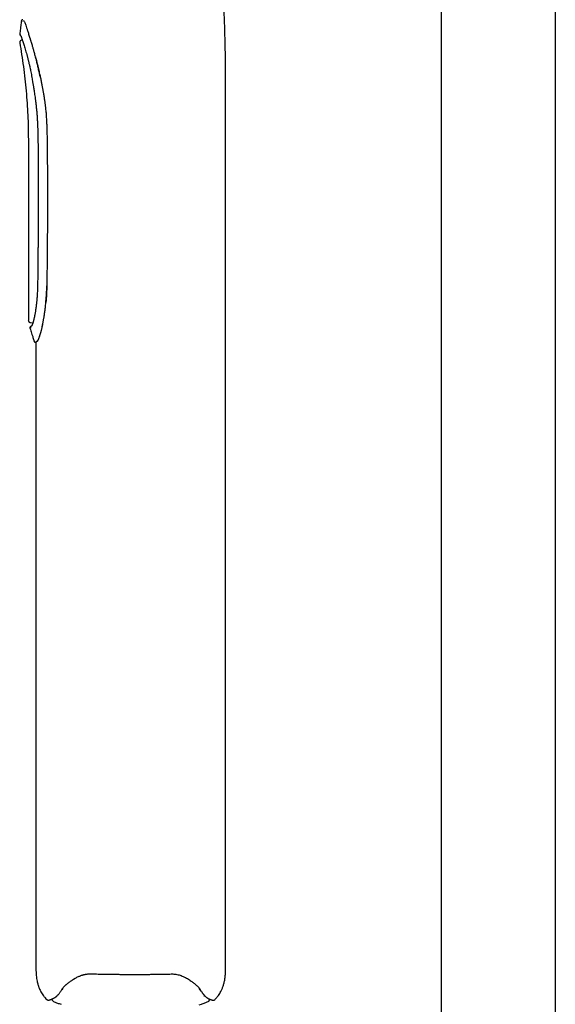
# Model space of a CAD drawing. Header units: millimetres. Extents: x 8 to 1894, y 12 to 2738.
# Tile 56 of 158: x 463 to 534, y 1657 to 1786. Entities that reach past the tile are written whole.
import ezdxf

# ---------------------------------------------------------------- set-up
doc = ezdxf.new("R2010")
doc.units = ezdxf.units.MM

msp = doc.modelspace()

# ---------------------------------------------------------------- linework, layer by layer
at = {"color": 7, "linetype": 'Continuous', "lineweight": 30}
for p, q in [((518.75, 1644.02), (518.75, 2599.7)), ((533.75, 2600.1), (533.75, 1644.02)), ((463.54, 1783.58), (463.45, 1783.57)), ((490.31, 1661.7), (490.31, 1775.58)), ((464.32, 1769.05), (464.32, 1746.68)), ((464.59, 1746.38), (464.92, 1746.35)), ((465.07, 1743.92), (465.07, 1743.92)), ((465.25, 1743.78), (465.31, 1743.78)), ((465.31, 1743.78), (465.31, 1661.71)), ((468.87, 1658.71), (468.71, 1658.48)), ((486.77, 1658.77), (486.78, 1658.76)), ((487.54, 1657.59), (487.54, 1657.72)), ((468.49, 1656.62), (468.64, 1656.57)), ((486.84, 1656.51), (487.13, 1656.6))]:
    msp.add_line(p, q, dxfattribs=at)
for points, knots in [([(490.31, 1775.58), (490.31, 1776.26), (490.31, 1777.62), (490.31, 1779.68), (490.28, 1781.76), (490.24, 1783.89), (490.17, 1786.05), (490.08, 1788.21), (489.96, 1790.36), (489.82, 1792.5), (489.66, 1794.66), (489.47, 1796.84), (489.26, 1799.06), (489.02, 1801.33), (488.76, 1803.63), (488.51, 1805.62), (488.34, 1806.85), (488.28, 1807.31)], [0, 0, 0, 0, 0.063977, 0.128498, 0.193959, 0.260611, 0.328573, 0.397854, 0.464304, 0.531708, 0.59987, 0.668561, 0.737519, 0.810647, 0.883444, 0.955601, 1, 1, 1, 1]), ([(463.4, 1786.1), (463.38, 1785.89), (463.34, 1785.56), (463.26, 1784.98), (463.22, 1784.62), (463.19, 1784.39)], [0, 0, 0, 0, 0.354153, 0.59416, 1, 1, 1, 1]), ([(463.59, 1786.27), (463.57, 1786.27), (463.52, 1786.26), (463.46, 1786.22), (463.41, 1786.17), (463.4, 1786.12), (463.39, 1786.1)], [0, 0, 0, 0, 0.240817, 0.499697, 0.75874, 1, 1, 1, 1]), ([(463.5, 1785.98), (463.47, 1786.01), (463.42, 1786.08), (463.39, 1786.11), (463.4, 1786.1), (463.4, 1786.1)], [0, 0, 0, 0, 0.498554, 0.99715, 1, 1, 1, 1]), ([(463.69, 1786.16), (463.71, 1786.14), (463.74, 1786.1), (463.8, 1785.98), (463.88, 1785.79), (463.97, 1785.54), (464.08, 1785.22), (464.21, 1784.84), (464.36, 1784.38), (464.47, 1784.02), (464.54, 1783.79), (464.56, 1783.73), (464.58, 1783.66), (464.6, 1783.58), (464.63, 1783.5), (464.67, 1783.37), (464.73, 1783.17), (464.82, 1782.87), (464.92, 1782.5), (465.05, 1782.05), (465.16, 1781.62), (465.26, 1781.25), (465.34, 1780.96), (465.41, 1780.68), (465.47, 1780.4), (465.54, 1780.13), (465.62, 1779.77), (465.72, 1779.34), (465.79, 1778.98), (465.82, 1778.82)], [0, 0, 0, 0, 0.056484, 0.114651, 0.174529, 0.236146, 0.299528, 0.364696, 0.431673, 0.500478, 0.507598, 0.515372, 0.523799, 0.53288, 0.542615, 0.553003, 0.580076, 0.610781, 0.652069, 0.698504, 0.750085, 0.778886, 0.806559, 0.833105, 0.858523, 0.882814, 0.905978, 0.956114, 1, 1, 1, 1]), ([(463.18, 1784.4), (463.18, 1784.38), (463.18, 1784.36), (463.19, 1784.32), (463.2, 1784.27), (463.22, 1784.25), (463.23, 1784.24)], [0, 0, 0, 0, 0.234598, 0.482625, 0.739644, 1, 1, 1, 1]), ([(463.45, 1783.57), (463.41, 1783.56), (463.35, 1783.55), (463.28, 1783.5), (463.24, 1783.46), (463.2, 1783.4), (463.18, 1783.32), (463.18, 1783.26), (463.18, 1783.22)], [0, 0, 0, 0, 0.238229, 0.367572, 0.500004, 0.632436, 0.761777, 1, 1, 1, 1]), ([(463.19, 1784.4), (463.19, 1784.4), (463.19, 1784.39), (463.22, 1784.36), (463.26, 1784.31), (463.28, 1784.29)], [0, 0, 0, 0, 0.293218, 0.64657, 1, 1, 1, 1]), ([(463.23, 1784.24), (463.24, 1784.23), (463.24, 1784.23), (463.27, 1784.2), (463.31, 1784.15), (463.33, 1784.13)], [0, 0, 0, 0, 0.326098, 0.66322, 1, 1, 1, 1]), ([(463.33, 1784.13), (463.33, 1784.13), (463.33, 1784.12), (463.35, 1784.09), (463.37, 1784.03), (463.41, 1783.95), (463.46, 1783.82), (463.52, 1783.63), (463.6, 1783.41), (463.68, 1783.16), (463.76, 1782.87), (463.86, 1782.56), (463.95, 1782.23), (464.06, 1781.87), (464.16, 1781.49), (464.24, 1781.17), (464.3, 1780.92), (464.34, 1780.76), (464.38, 1780.6), (464.43, 1780.42), (464.47, 1780.23), (464.53, 1779.99), (464.59, 1779.71), (464.65, 1779.4), (464.72, 1779.04), (464.76, 1778.79), (464.79, 1778.65)], [0, 0, 0, 0, 0.044357, 0.0844028, 0.1201106, 0.1514419, 0.2089152, 0.2648575, 0.3196446, 0.3743921, 0.4291478, 0.4839172, 0.5386649, 0.5933202, 0.6479544, 0.7020977, 0.7233763, 0.7444344, 0.7652725, 0.7863091, 0.8109624, 0.8399918, 0.8734043, 0.9112061, 0.9534026, 1, 1, 1, 1]), ([(463.18, 1783.21), (463.27, 1782.71), (463.44, 1781.68), (463.67, 1780.1), (463.87, 1778.49), (464.03, 1776.88), (464.16, 1775.28), (464.25, 1773.68), (464.3, 1772.09), (464.32, 1770.54), (464.32, 1769.53), (464.32, 1769.05)], [0, 0, 0, 0, 0.1076747, 0.2215944, 0.3354373, 0.4491882, 0.562883, 0.6746625, 0.7864978, 0.8987785, 1, 1, 1, 1]), ([(465.9, 1778.82), (465.88, 1778.91), (465.84, 1779.12), (465.77, 1779.44), (465.69, 1779.8), (465.61, 1780.13), (465.53, 1780.43), (465.46, 1780.7), (465.39, 1780.97), (465.33, 1781.2), (465.3, 1781.34), (465.28, 1781.38)], [0, 0, 0, 0, 0.109314, 0.231682, 0.36711, 0.515605, 0.615639, 0.720839, 0.831205, 0.946738, 1, 1, 1, 1]), ([(464.79, 1778.65), (464.81, 1778.55), (464.84, 1778.35), (464.88, 1778.07), (464.92, 1777.85), (464.95, 1777.67), (464.98, 1777.52), (465, 1777.38), (465.02, 1777.24), (465.05, 1777.03), (465.1, 1776.75), (465.15, 1776.4), (465.2, 1776.01), (465.26, 1775.59), (465.32, 1775.13), (465.37, 1774.65), (465.41, 1774.24), (465.44, 1773.9), (465.46, 1773.65), (465.47, 1773.44), (465.49, 1773.24), (465.5, 1773.01), (465.51, 1772.75), (465.53, 1772.46), (465.54, 1772.2), (465.55, 1771.97), (465.55, 1771.75), (465.56, 1771.49), (465.57, 1771.2), (465.58, 1770.87), (465.58, 1770.5), (465.59, 1770.1), (465.59, 1769.65), (465.59, 1769.35), (465.59, 1769.19)], [0, 0, 0, 0, 0.034172, 0.063318, 0.08749, 0.106714, 0.121254, 0.135244, 0.150144, 0.165955, 0.202045, 0.240629, 0.278191, 0.326672, 0.374056, 0.42397, 0.476665, 0.506024, 0.531869, 0.554216, 0.573883, 0.59483, 0.624804, 0.655832, 0.687463, 0.70694, 0.729631, 0.756424, 0.787334, 0.822374, 0.860818, 0.903255, 0.949666, 1, 1, 1, 1]), ([(466.85, 1769.29), (466.84, 1769.55), (466.84, 1770.06), (466.83, 1770.79), (466.81, 1771.47), (466.79, 1772.1), (466.77, 1772.61), (466.75, 1773.03), (466.73, 1773.36), (466.71, 1773.66), (466.69, 1773.96), (466.66, 1774.28), (466.62, 1774.66), (466.57, 1775.09), (466.5, 1775.56), (466.43, 1776.04), (466.35, 1776.5), (466.27, 1776.93), (466.19, 1777.36), (466.11, 1777.82), (466.01, 1778.31), (465.94, 1778.64), (465.9, 1778.82)], [0, 0, 0, 0, 0.081726, 0.158015, 0.228871, 0.294298, 0.354298, 0.390648, 0.424676, 0.456384, 0.485777, 0.518016, 0.556544, 0.60438, 0.653975, 0.705345, 0.756508, 0.798734, 0.843761, 0.892314, 0.944393, 1, 1, 1, 1]), ([(465.59, 1769.19), (465.6, 1768.96), (465.6, 1768.51), (465.6, 1767.87), (465.61, 1767.28), (465.61, 1766.75), (465.61, 1766.27), (465.61, 1765.85), (465.61, 1765.46), (465.61, 1765.11), (465.61, 1764.77), (465.62, 1764.42), (465.62, 1764.08), (465.62, 1763.5), (465.62, 1762.67), (465.61, 1761.61), (465.61, 1760.63), (465.61, 1759.74), (465.6, 1758.93), (465.6, 1758.14), (465.6, 1757.38), (465.59, 1756.82), (465.59, 1756.42), (465.59, 1756.17), (465.58, 1755.88), (465.58, 1755.56), (465.58, 1755.2), (465.57, 1754.8), (465.57, 1754.35), (465.57, 1753.85), (465.56, 1753.29), (465.55, 1752.69), (465.55, 1752.04), (465.54, 1751.59), (465.54, 1751.36)], [0, 0, 0, 0, 0.0389396, 0.0748579, 0.1077562, 0.1376353, 0.1644958, 0.1883381, 0.2091623, 0.2288067, 0.2478063, 0.2669945, 0.2863714, 0.3059371, 0.3651763, 0.4247572, 0.4843391, 0.5298388, 0.575339, 0.6203727, 0.6630046, 0.7030223, 0.7153709, 0.729485, 0.7456255, 0.7637922, 0.7839853, 0.8062046, 0.83045, 0.8594599, 0.8909206, 0.9248316, 0.9611918, 1, 1, 1, 1]), ([(466.79, 1751.23), (466.8, 1752.09), (466.83, 1753.81), (466.85, 1756.37), (466.87, 1758.93), (466.88, 1761.5), (466.88, 1764.08), (466.87, 1766.68), (466.85, 1768.42), (466.85, 1769.29)], [0, 0, 0, 0, 0.143037, 0.285289, 0.426758, 0.56843, 0.711488, 0.855344, 1, 1, 1, 1]), ([(465.54, 1751.36), (465.53, 1751.23), (465.53, 1750.98), (465.52, 1750.63), (465.5, 1750.32), (465.49, 1750.04), (465.47, 1749.81), (465.45, 1749.61), (465.44, 1749.43), (465.42, 1749.27), (465.41, 1749.11), (465.39, 1748.92), (465.36, 1748.69), (465.33, 1748.43), (465.29, 1748.18), (465.26, 1747.93), (465.22, 1747.69), (465.18, 1747.5), (465.16, 1747.36), (465.14, 1747.25), (465.12, 1747.15), (465.1, 1747.05), (465.07, 1746.94), (465.04, 1746.81), (465.01, 1746.69), (464.98, 1746.56), (464.95, 1746.45), (464.92, 1746.36), (464.9, 1746.27), (464.87, 1746.19), (464.84, 1746.12), (464.82, 1746.06), (464.8, 1746.01), (464.78, 1745.98), (464.77, 1745.95), (464.77, 1745.95), (464.77, 1745.95)], [0, 0, 0, 0, 0.045767, 0.087316, 0.124655, 0.157784, 0.186699, 0.211397, 0.232334, 0.252827, 0.273534, 0.294455, 0.329796, 0.365742, 0.402355, 0.439645, 0.4776, 0.513153, 0.534409, 0.553544, 0.570567, 0.588905, 0.611385, 0.63749, 0.667538, 0.697624, 0.725221, 0.753563, 0.779819, 0.807617, 0.837232, 0.862884, 0.892192, 0.925252, 0.962054, 1, 1, 1, 1]), ([(466.71, 1751.23), (466.7, 1751.03), (466.69, 1750.61), (466.66, 1749.98), (466.61, 1749.33), (466.56, 1748.73), (466.5, 1748.19), (466.44, 1747.7), (466.38, 1747.32), (466.34, 1747.04), (466.31, 1746.86), (466.27, 1746.68), (466.24, 1746.5), (466.21, 1746.33), (466.15, 1746.06), (466.08, 1745.73), (465.99, 1745.35), (465.91, 1745.03), (465.83, 1744.76), (465.76, 1744.54), (465.68, 1744.33), (465.61, 1744.15), (465.54, 1744.01), (465.47, 1743.93), (465.44, 1743.9), (465.43, 1743.89)], [0, 0, 0, 0, 0.053618, 0.109748, 0.16841, 0.229624, 0.277011, 0.325838, 0.376109, 0.396258, 0.416632, 0.43723, 0.458053, 0.479101, 0.500374, 0.556689, 0.610334, 0.661309, 0.709616, 0.755253, 0.798221, 0.857661, 0.911101, 0.958546, 1, 1, 1, 1]), ([(466.67, 1749), (466.67, 1749.05), (466.7, 1749.28), (466.73, 1749.69), (466.76, 1750.21), (466.78, 1750.72), (466.79, 1751.06), (466.79, 1751.23)], [0, 0, 0, 0, 0.080214, 0.319681, 0.552759, 0.77951, 1, 1, 1, 1]), ([(464.31, 1746.68), (464.32, 1746.64), (464.33, 1746.57), (464.39, 1746.47), (464.48, 1746.4), (464.55, 1746.39), (464.59, 1746.38)], [0, 0, 0, 0, 0.241228, 0.499948, 0.758699, 1, 1, 1, 1]), ([(464.64, 1745.86), (464.62, 1745.84), (464.57, 1745.82), (464.53, 1745.75), (464.52, 1745.68), (464.52, 1745.64), (464.53, 1745.62)], [0, 0, 0, 0, 0.254811, 0.518048, 0.771324, 1, 1, 1, 1]), ([(464.77, 1745.95), (464.74, 1745.93), (464.68, 1745.89), (464.64, 1745.86), (464.64, 1745.86), (464.64, 1745.86)], [0, 0, 0, 0, 0.356407, 0.71169, 1, 1, 1, 1]), ([(465.48, 1743.89), (465.49, 1743.9), (465.51, 1743.92), (465.55, 1743.97), (465.59, 1744.04), (465.64, 1744.13), (465.69, 1744.25), (465.75, 1744.39), (465.82, 1744.57), (465.89, 1744.79), (465.97, 1745.06), (466.03, 1745.3), (466.08, 1745.5), (466.12, 1745.66), (466.16, 1745.82), (466.2, 1745.99), (466.23, 1746.1), (466.24, 1746.16), (466.24, 1746.16)], [0, 0, 0, 0, 0.065228, 0.132548, 0.201964, 0.273482, 0.347105, 0.422837, 0.50068, 0.593781, 0.686926, 0.780116, 0.824071, 0.868036, 0.912012, 0.955998, 0.999995, 1, 1, 1, 1]), ([(464.69, 1745.72), (464.65, 1745.69), (464.56, 1745.63), (464.52, 1745.61), (464.53, 1745.62), (464.53, 1745.62)], [0, 0, 0, 0, 0.49675, 0.992512, 1, 1, 1, 1]), ([(464.53, 1745.62), (464.6, 1745.41), (464.71, 1745.08), (464.84, 1744.68), (464.95, 1744.32), (465.02, 1744.08), (465.07, 1743.92)], [0, 0, 0, 0, 0.367006, 0.580482, 0.705944, 1, 1, 1, 1]), ([(465.06, 1743.92), (465.07, 1743.9), (465.09, 1743.86), (465.14, 1743.81), (465.19, 1743.78), (465.23, 1743.78), (465.26, 1743.78)], [0, 0, 0, 0, 0.24338, 0.500097, 0.756762, 1, 1, 1, 1]), ([(465.43, 1743.89), (465.39, 1743.87), (465.32, 1743.82), (465.27, 1743.79), (465.25, 1743.77), (465.26, 1743.78), (465.26, 1743.78)], [0, 0, 0, 0, 0.3320088, 0.6644952, 0.9977797, 1, 1, 1, 1]), ([(465.31, 1661.71), (465.31, 1661.56), (465.31, 1661.26), (465.33, 1660.81), (465.36, 1660.39), (465.4, 1660), (465.46, 1659.67), (465.52, 1659.4), (465.58, 1659.18), (465.64, 1658.99), (465.7, 1658.81), (465.77, 1658.64), (465.86, 1658.44), (465.97, 1658.21), (466.12, 1657.96), (466.3, 1657.69), (466.52, 1657.44), (466.67, 1657.27), (466.76, 1657.2), (466.76, 1657.2)], [0, 0, 0, 0, 0.092375, 0.186334, 0.273756, 0.354185, 0.427042, 0.478656, 0.525131, 0.56637, 0.602332, 0.636605, 0.682349, 0.735348, 0.795252, 0.861628, 0.934016, 0.998669, 1, 1, 1, 1]), ([(488.87, 1657.18), (488.87, 1657.18), (488.91, 1657.22), (489, 1657.31), (489.15, 1657.45), (489.3, 1657.64), (489.46, 1657.86), (489.62, 1658.13), (489.78, 1658.43), (489.93, 1658.79), (490.06, 1659.19), (490.17, 1659.63), (490.25, 1660.11), (490.29, 1660.62), (490.31, 1661.15), (490.31, 1661.51), (490.31, 1661.7)], [0, 0, 0, 0, 0.000151, 0.0355505, 0.0775318, 0.1263396, 0.1822522, 0.2455413, 0.3164085, 0.3949034, 0.4808404, 0.5737435, 0.6728595, 0.7772905, 0.8863128, 1, 1, 1, 1]), ([(470.37, 1659.94), (470.45, 1659.99), (470.59, 1660.07), (470.8, 1660.18), (471, 1660.26), (471.16, 1660.33), (471.31, 1660.39), (471.42, 1660.42), (471.51, 1660.45), (471.57, 1660.46), (471.63, 1660.48), (471.69, 1660.49), (471.76, 1660.51), (471.87, 1660.53), (472, 1660.55), (472.16, 1660.57), (472.36, 1660.59), (472.5, 1660.59), (472.58, 1660.58)], [0, 0, 0, 0, 0.12409, 0.233099, 0.327586, 0.40792, 0.47438, 0.530506, 0.560348, 0.587329, 0.611459, 0.633766, 0.665095, 0.708342, 0.763468, 0.830447, 0.909274, 1, 1, 1, 1]), ([(472.58, 1660.58), (472.74, 1660.58), (473.05, 1660.57), (473.5, 1660.56), (473.89, 1660.55), (474.25, 1660.55), (474.54, 1660.54), (474.77, 1660.54), (474.95, 1660.53), (475.13, 1660.53), (475.3, 1660.53), (475.59, 1660.53), (475.98, 1660.52), (476.48, 1660.52), (476.86, 1660.51), (477.13, 1660.51), (477.31, 1660.51), (477.49, 1660.51), (477.7, 1660.51), (477.94, 1660.51), (478.22, 1660.51), (478.54, 1660.51), (478.9, 1660.51), (479.3, 1660.51), (479.74, 1660.51), (480.21, 1660.52), (480.72, 1660.52), (481.27, 1660.53), (481.85, 1660.54), (482.48, 1660.55), (482.9, 1660.56), (483.12, 1660.57)], [0, 0, 0, 0, 0.046816, 0.089192, 0.127134, 0.160647, 0.189734, 0.209485, 0.226583, 0.24288, 0.259177, 0.275474, 0.32398, 0.371555, 0.415094, 0.432348, 0.448825, 0.465071, 0.484395, 0.507355, 0.533951, 0.564183, 0.598051, 0.635555, 0.676694, 0.721471, 0.769887, 0.821944, 0.877646, 0.936996, 1, 1, 1, 1]), ([(483.12, 1660.57), (483.21, 1660.57), (483.38, 1660.57), (483.64, 1660.55), (483.91, 1660.5), (484.19, 1660.44), (484.46, 1660.35), (484.74, 1660.23), (485.02, 1660.1), (485.19, 1660), (485.28, 1659.95)], [0, 0, 0, 0, 0.102589, 0.211093, 0.325699, 0.446627, 0.574139, 0.708558, 0.850314, 1, 1, 1, 1]), ([(468.75, 1658.54), (468.78, 1658.58), (468.83, 1658.65), (468.91, 1658.76), (469, 1658.86), (469.08, 1658.95), (469.17, 1659.04), (469.26, 1659.12), (469.35, 1659.2), (469.44, 1659.27), (469.54, 1659.36), (469.65, 1659.45), (469.79, 1659.55), (469.95, 1659.67), (470.15, 1659.8), (470.31, 1659.9), (470.39, 1659.95)], [0, 0, 0, 0, 0.09207, 0.17393, 0.245687, 0.309555, 0.369937, 0.427056, 0.481272, 0.536439, 0.593749, 0.653062, 0.718338, 0.798061, 0.892116, 1, 1, 1, 1]), ([(485.27, 1659.96), (485.36, 1659.9), (485.53, 1659.8), (485.76, 1659.64), (485.96, 1659.5), (486.14, 1659.36), (486.31, 1659.22), (486.49, 1659.07), (486.62, 1658.94), (486.71, 1658.85), (486.77, 1658.78), (486.83, 1658.7), (486.9, 1658.61), (486.94, 1658.55), (486.96, 1658.51)], [0, 0, 0, 0, 0.1133662, 0.2154847, 0.3099657, 0.3985463, 0.4832042, 0.6008587, 0.7163876, 0.7538272, 0.8004219, 0.8570804, 0.9236837, 1, 1, 1, 1]), ([(466.98, 1657.12), (466.99, 1657.13), (467.01, 1657.13), (467.04, 1657.13), (467.08, 1657.14), (467.12, 1657.16), (467.17, 1657.17), (467.23, 1657.19), (467.3, 1657.22), (467.4, 1657.25), (467.5, 1657.29), (467.6, 1657.34), (467.69, 1657.39), (467.8, 1657.45), (467.88, 1657.51), (467.94, 1657.56), (467.99, 1657.59), (468.04, 1657.64), (468.1, 1657.69), (468.17, 1657.76), (468.24, 1657.84), (468.32, 1657.93), (468.41, 1658.04), (468.52, 1658.18), (468.63, 1658.34), (468.71, 1658.47), (468.75, 1658.54)], [0, 0, 0, 0, 0.062649, 0.12188, 0.177669, 0.230007, 0.278894, 0.32438, 0.391661, 0.454928, 0.514227, 0.561825, 0.606915, 0.649487, 0.691488, 0.708438, 0.725475, 0.744051, 0.767063, 0.794548, 0.820873, 0.850322, 0.882922, 0.918706, 0.957717, 1, 1, 1, 1]), ([(486.81, 1658.71), (486.8, 1658.72), (486.79, 1658.73), (486.78, 1658.75), (486.78, 1658.76)], [0, 0, 0, 0, 0.56, 1, 1, 1, 1]), ([(487.11, 1658.27), (487.1, 1658.28), (487.01, 1658.38), (486.9, 1658.55), (486.81, 1658.71)], [0, 0, 0, 0, 0.106007, 1, 1, 1, 1]), ([(486.96, 1658.52), (486.99, 1658.46), (487.06, 1658.35), (487.15, 1658.2), (487.24, 1658.08), (487.31, 1657.99), (487.37, 1657.91), (487.42, 1657.85), (487.46, 1657.8), (487.5, 1657.76), (487.55, 1657.7), (487.62, 1657.63), (487.7, 1657.56), (487.79, 1657.49), (487.89, 1657.42), (487.97, 1657.37), (488.04, 1657.33), (488.1, 1657.3), (488.15, 1657.28), (488.2, 1657.25), (488.25, 1657.23), (488.3, 1657.21), (488.35, 1657.19), (488.4, 1657.18), (488.44, 1657.16), (488.48, 1657.15), (488.51, 1657.14), (488.53, 1657.13), (488.55, 1657.13), (488.55, 1657.13), (488.55, 1657.13)], [0, 0, 0, 0, 0.039136, 0.074301, 0.105553, 0.132933, 0.15647, 0.17618, 0.192069, 0.204163, 0.228061, 0.255225, 0.285639, 0.329517, 0.371062, 0.409769, 0.447445, 0.476149, 0.505953, 0.536838, 0.568847, 0.604094, 0.64408, 0.688807, 0.733983, 0.783175, 0.836412, 0.893727, 0.955151, 1, 1, 1, 1]), ([(466.76, 1657.2), (466.77, 1657.19), (466.8, 1657.17), (466.86, 1657.14), (466.92, 1657.12), (466.96, 1657.12), (466.99, 1657.12)], [0, 0, 0, 0, 0.218242, 0.459204, 0.721121, 1, 1, 1, 1]), ([(467.42, 1657.26), (467.42, 1657.24), (467.43, 1657.19), (467.47, 1657.11), (467.54, 1657.02), (467.6, 1656.98), (467.63, 1656.96)], [0, 0, 0, 0, 0.134164, 0.426391, 0.718619, 1, 1, 1, 1]), ([(467.63, 1656.96), (467.69, 1656.93), (467.83, 1656.86), (468.12, 1656.74), (468.34, 1656.67), (468.49, 1656.62)], [0, 0, 0, 0, 0.244206, 0.491413, 1, 1, 1, 1]), ([(487.13, 1656.6), (487.28, 1656.65), (487.5, 1656.72), (487.79, 1656.84), (487.93, 1656.91), (488, 1656.95)], [0, 0, 0, 0, 0.5087251, 0.7559332, 1, 1, 1, 1]), ([(488, 1656.94), (488.03, 1656.96), (488.09, 1657), (488.16, 1657.09), (488.2, 1657.17), (488.21, 1657.23), (488.21, 1657.25)], [0, 0, 0, 0, 0.2747272, 0.5600875, 0.8454477, 1, 1, 1, 1]), ([(488.55, 1657.13), (488.58, 1657.12), (488.64, 1657.1), (488.73, 1657.1), (488.81, 1657.13), (488.85, 1657.16), (488.87, 1657.18)], [0, 0, 0, 0, 0.276483, 0.540573, 0.783174, 1, 1, 1, 1])]:
    msp.add_open_spline(points, degree=3, knots=knots, dxfattribs=at)

doc.saveas('drawing.dxf')
